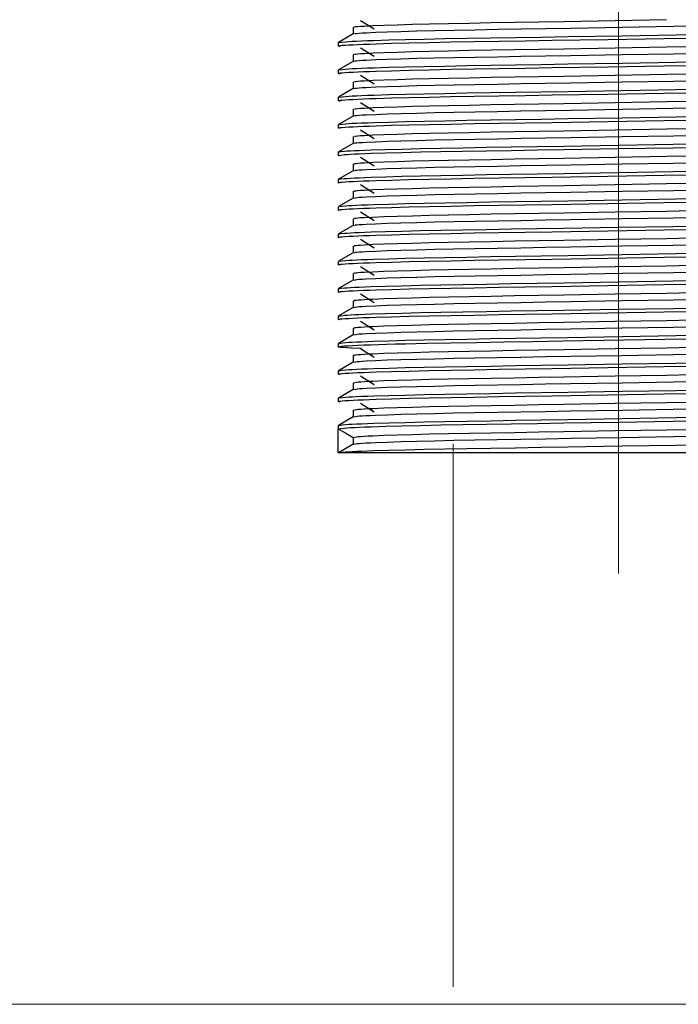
# Model space of a CAD drawing. Header units: millimetres. Extents: x 262469 to 275208, y -32539 to 9411.
# Tile 127 of 256: x 268096 to 268110, y -14149 to -14129. Entities that reach past the tile are written whole.
import ezdxf

# ---------------------------------------------------------------- set-up
doc = ezdxf.new("R2010")
doc.units = ezdxf.units.MM
doc.header["$LTSCALE"] = 100
doc.layers.add('$ IE_TELETECHNIKA', color=5, linetype='Continuous', lineweight=30)

msp = doc.modelspace()

# ---------------------------------------------------------------- linework, layer by layer
at = {"layer": '$ IE_TELETECHNIKA', "color": 7, "linetype": 'Continuous', "lineweight": 5, "ltscale": 20.32}
for p, q in [((268108.499, -14140.486), (268108.499, -14122.219)), ((268105.042, -14149.123), (268105.042, -14137.785))]:
    msp.add_line(p, q, dxfattribs=at)
at = {"layer": '$ IE_TELETECHNIKA', "color": 7, "linetype": 'Continuous'}
for p, q in [((268103.103, -14128.931), (268103.389, -14129.11)), ((268102.952, -14129.214), (268102.643, -14129.393)), ((268102.95, -14129.074), (268102.95, -14129.216)), ((268102.95, -14129.074), (268102.95, -14129.216)), ((268102.641, -14129.395), (268102.641, -14129.467)), ((268102.68, -14129.477), (268102.667, -14129.473)), ((268103.103, -14129.503), (268103.389, -14129.681)), ((268102.952, -14129.786), (268102.643, -14129.965)), ((268102.95, -14129.645), (268102.95, -14129.787)), ((268102.95, -14129.645), (268102.95, -14129.787)), ((268102.641, -14129.967), (268102.641, -14130.038)), ((268102.68, -14130.048), (268102.667, -14130.045)), ((268102.95, -14130.217), (268102.95, -14130.358)), ((268102.95, -14130.217), (268102.95, -14130.358)), ((268103.103, -14130.074), (268103.389, -14130.253)), ((268102.952, -14130.357), (268102.643, -14130.536)), ((268102.641, -14130.538), (268102.641, -14130.609)), ((268102.68, -14130.619), (268102.667, -14130.616)), ((268103.103, -14130.645), (268103.389, -14130.824)), ((268102.95, -14130.788), (268102.95, -14130.93)), ((268102.95, -14130.788), (268102.95, -14130.93)), ((268102.952, -14130.929), (268102.643, -14131.107)), ((268102.641, -14131.109), (268102.641, -14131.181)), ((268103.103, -14131.217), (268103.389, -14131.395)), ((268102.95, -14131.359), (268102.95, -14131.501)), ((268102.95, -14131.359), (268102.95, -14131.501)), ((268102.641, -14131.681), (268102.641, -14131.752)), ((268102.952, -14131.5), (268102.643, -14131.679)), ((268103.103, -14131.788), (268103.389, -14131.967)), ((268102.952, -14132.072), (268102.643, -14132.25)), ((268102.95, -14131.931), (268102.95, -14132.073)), ((268102.95, -14131.931), (268102.95, -14132.073)), ((268102.641, -14132.252), (268102.641, -14132.324)), ((268102.95, -14132.502), (268102.95, -14132.644)), ((268102.95, -14132.502), (268102.95, -14132.644)), ((268103.103, -14132.36), (268103.389, -14132.538)), ((268102.952, -14132.643), (268102.643, -14132.822)), ((268102.641, -14132.824), (268102.641, -14132.895)), ((268102.95, -14133.074), (268102.95, -14133.215)), ((268102.95, -14133.074), (268102.95, -14133.215)), ((268103.103, -14132.931), (268103.389, -14133.11)), ((268102.952, -14133.214), (268102.643, -14133.393)), ((268102.641, -14133.395), (268102.641, -14133.467)), ((268103.103, -14133.502), (268103.389, -14133.681)), ((268102.95, -14133.645), (268102.95, -14133.787)), ((268102.95, -14133.645), (268102.95, -14133.787)), ((268102.952, -14133.786), (268102.643, -14133.964)), ((268102.641, -14133.967), (268102.641, -14134.038)), ((268103.103, -14134.074), (268103.389, -14134.252)), ((268102.952, -14134.357), (268102.643, -14134.536)), ((268102.95, -14134.217), (268102.95, -14134.358)), ((268102.95, -14134.217), (268102.95, -14134.358)), ((268102.641, -14134.538), (268102.641, -14134.609)), ((268103.103, -14134.645), (268103.389, -14134.824)), ((268102.952, -14134.929), (268102.643, -14135.107)), ((268102.95, -14134.788), (268102.95, -14134.93)), ((268102.95, -14134.788), (268102.95, -14134.93)), ((268102.641, -14135.109), (268102.641, -14135.181)), ((268102.95, -14135.359), (268102.95, -14135.501)), ((268102.95, -14135.359), (268102.95, -14135.501)), ((268103.103, -14135.217), (268103.389, -14135.395)), ((268102.952, -14135.5), (268102.643, -14135.679)), ((268102.641, -14135.681), (268102.641, -14135.752)), ((268102.68, -14135.762), (268102.641, -14135.752)), ((268103.103, -14135.788), (268103.389, -14135.967)), ((268102.95, -14135.931), (268102.95, -14136.073)), ((268102.95, -14135.931), (268102.95, -14136.073)), ((268102.952, -14136.071), (268102.643, -14136.25)), ((268102.641, -14136.252), (268102.641, -14136.324)), ((268102.68, -14136.333), (268102.667, -14136.33)), ((268103.103, -14136.359), (268103.389, -14136.538)), ((268102.95, -14136.502), (268102.95, -14136.644)), ((268102.95, -14136.502), (268102.95, -14136.644)), ((268102.641, -14136.824), (268102.641, -14136.895)), ((268102.952, -14136.643), (268102.643, -14136.822)), ((268102.68, -14136.905), (268102.667, -14136.902)), ((268103.103, -14136.931), (268103.389, -14137.109)), ((268102.952, -14137.214), (268102.643, -14137.393)), ((268102.95, -14137.074), (268102.95, -14137.215)), ((268102.95, -14137.074), (268102.95, -14137.215)), ((268102.641, -14137.395), (268102.641, -14137.461)), ((268102.641, -14137.966), (268102.641, -14137.466)), ((268102.95, -14137.645), (268102.95, -14137.787)), ((268102.952, -14137.786), (268102.643, -14137.964)), ((268114.357, -14137.966), (268102.641, -14137.966))]:
    msp.add_line(p, q, dxfattribs=at)
at = {"layer": '$ IE_TELETECHNIKA', "color": 0, "linetype": 'Continuous', "lineweight": 5, "ltscale": 16}
msp.add_line((268358.672, -14149.491), (268029.705, -14149.491), dxfattribs=at)
at = {"layer": '$ IE_TELETECHNIKA', "color": 7, "linetype": 'Continuous'}
for points in [[(268102.98, -14129.074), (268102.981, -14129.066), (268103.004, -14129.061), (268103.046, -14129.057), (268103.107, -14129.053), (268103.182, -14129.048), (268103.367, -14129.039), (268103.596, -14129.03), (268103.87, -14129.02), (268104.189, -14129.011), (268104.55, -14129.002), (268104.947, -14128.993), (268105.379, -14128.985), (268105.839, -14128.977), (268106.325, -14128.968), (268106.832, -14128.96), (268107.354, -14128.951), (268108.427, -14128.932), (268109.502, -14128.914)], [(268102.982, -14129.214), (268102.98, -14129.21), (268102.99, -14129.206), (268103.023, -14129.202), (268103.075, -14129.197), (268103.144, -14129.193), (268103.228, -14129.188), (268103.425, -14129.179), (268103.665, -14129.17), (268103.951, -14129.161), (268104.282, -14129.152), (268104.654, -14129.143), (268105.061, -14129.134), (268105.5, -14129.125), (268105.968, -14129.117), (268106.46, -14129.109), (268106.971, -14129.1), (268107.497, -14129.091), (268108.572, -14129.073), (268109.644, -14129.054), (268110.167, -14129.045)], [(268102.667, -14129.473), (268102.639, -14129.465), (268102.65, -14129.46), (268102.679, -14129.456), (268102.724, -14129.451), (268102.784, -14129.447), (268102.86, -14129.442), (268102.949, -14129.438), (268103.051, -14129.433), (268103.167, -14129.428), (268103.295, -14129.424), (268103.436, -14129.419), (268103.756, -14129.409), (268104.125, -14129.4), (268104.538, -14129.39), (268104.992, -14129.381), (268105.481, -14129.373), (268106, -14129.364), (268106.544, -14129.356), (268107.108, -14129.347), (268108.273, -14129.327), (268109.448, -14129.308), (268110.023, -14129.299)], [(268102.663, -14129.393), (268102.719, -14129.385), (268102.8, -14129.376), (268102.858, -14129.372), (268102.931, -14129.367), (268103.021, -14129.363), (268103.128, -14129.358), (268103.25, -14129.353), (268103.386, -14129.349), (268103.695, -14129.339), (268104.046, -14129.33), (268104.437, -14129.321), (268104.865, -14129.312), (268105.328, -14129.304), (268105.822, -14129.296), (268106.341, -14129.287), (268106.881, -14129.279), (268107.437, -14129.27), (268108.572, -14129.251), (268109.704, -14129.233), (268110.256, -14129.224)], [(268102.98, -14129.645), (268102.982, -14129.637), (268103.005, -14129.633), (268103.047, -14129.628), (268103.107, -14129.624), (268103.181, -14129.62), (268103.367, -14129.61), (268103.596, -14129.601), (268103.87, -14129.592), (268104.189, -14129.583), (268104.55, -14129.574), (268104.947, -14129.565), (268105.378, -14129.556), (268105.839, -14129.548), (268106.325, -14129.54), (268106.832, -14129.531), (268107.354, -14129.522), (268108.427, -14129.504), (268109.502, -14129.485), (268110.027, -14129.476)], [(268102.982, -14129.786), (268102.992, -14129.778), (268103.023, -14129.773), (268103.075, -14129.769), (268103.144, -14129.764), (268103.227, -14129.76), (268103.425, -14129.751), (268103.665, -14129.742), (268103.951, -14129.732), (268104.281, -14129.723), (268104.653, -14129.714), (268105.06, -14129.705), (268105.499, -14129.697), (268105.967, -14129.689), (268106.459, -14129.68), (268106.97, -14129.672), (268107.496, -14129.662), (268108.571, -14129.644), (268109.644, -14129.626), (268110.166, -14129.617)], [(268102.663, -14129.964), (268102.719, -14129.956), (268102.8, -14129.947), (268102.858, -14129.943), (268102.931, -14129.939), (268103.021, -14129.934), (268103.128, -14129.929), (268103.25, -14129.925), (268103.386, -14129.92), (268103.695, -14129.911), (268104.046, -14129.902), (268104.437, -14129.893), (268104.865, -14129.884), (268105.328, -14129.875), (268105.822, -14129.867), (268106.341, -14129.859), (268106.881, -14129.85), (268107.436, -14129.841), (268108.571, -14129.823), (268109.704, -14129.804), (268110.256, -14129.795)], [(268102.667, -14130.045), (268102.639, -14130.036), (268102.65, -14130.032), (268102.679, -14130.027), (268102.724, -14130.023), (268102.784, -14130.018), (268102.86, -14130.014), (268102.949, -14130.009), (268103.051, -14130.005), (268103.167, -14130), (268103.295, -14129.995), (268103.436, -14129.99), (268103.756, -14129.981), (268104.125, -14129.971), (268104.538, -14129.962), (268104.992, -14129.953), (268105.481, -14129.944), (268106, -14129.936), (268106.544, -14129.927), (268107.108, -14129.918), (268108.274, -14129.899), (268109.448, -14129.88), (268110.023, -14129.87)], [(268102.979, -14130.217), (268102.984, -14130.208), (268103.006, -14130.204), (268103.047, -14130.2), (268103.107, -14130.195), (268103.181, -14130.191), (268103.367, -14130.182), (268103.596, -14130.173), (268103.87, -14130.163), (268104.189, -14130.154), (268104.549, -14130.145), (268104.947, -14130.136), (268105.378, -14130.128), (268105.839, -14130.119), (268106.325, -14130.111), (268106.832, -14130.102), (268107.354, -14130.093), (268108.426, -14130.075), (268109.501, -14130.057), (268110.027, -14130.048)], [(268102.982, -14130.357), (268102.993, -14130.349), (268103.024, -14130.345), (268103.075, -14130.34), (268103.143, -14130.336), (268103.226, -14130.331), (268103.424, -14130.322), (268103.665, -14130.313), (268103.95, -14130.304), (268104.281, -14130.294), (268104.652, -14130.285), (268105.059, -14130.277), (268105.499, -14130.268), (268105.967, -14130.26), (268106.458, -14130.252), (268106.97, -14130.243), (268107.496, -14130.234), (268108.571, -14130.215), (268109.643, -14130.197), (268110.166, -14130.188)], [(268102.667, -14130.616), (268102.639, -14130.607), (268102.65, -14130.603), (268102.679, -14130.599), (268102.724, -14130.594), (268102.784, -14130.59), (268102.86, -14130.585), (268102.949, -14130.581), (268103.051, -14130.576), (268103.167, -14130.571), (268103.295, -14130.566), (268103.436, -14130.562), (268103.756, -14130.552), (268104.125, -14130.543), (268104.538, -14130.533), (268104.992, -14130.524), (268105.481, -14130.516), (268106, -14130.507), (268106.544, -14130.498), (268107.108, -14130.489), (268108.274, -14130.47), (268109.448, -14130.451), (268110.023, -14130.442)], [(268102.663, -14130.536), (268102.719, -14130.527), (268102.8, -14130.519), (268102.858, -14130.514), (268102.931, -14130.51), (268103.021, -14130.505), (268103.128, -14130.501), (268103.25, -14130.496), (268103.386, -14130.492), (268103.695, -14130.482), (268104.046, -14130.473), (268104.437, -14130.464), (268104.865, -14130.455), (268105.328, -14130.447), (268105.821, -14130.439), (268106.341, -14130.43), (268106.881, -14130.422), (268107.436, -14130.413), (268108.571, -14130.394), (268109.704, -14130.376), (268110.255, -14130.367)], [(268102.978, -14130.788), (268102.985, -14130.78), (268103.007, -14130.776), (268103.048, -14130.771), (268103.107, -14130.767), (268103.181, -14130.762), (268103.367, -14130.753), (268103.596, -14130.744), (268103.87, -14130.735), (268104.189, -14130.725), (268104.549, -14130.716), (268104.947, -14130.708), (268105.378, -14130.699), (268105.839, -14130.691), (268106.325, -14130.682), (268106.831, -14130.674), (268107.354, -14130.665), (268108.426, -14130.646), (268109.501, -14130.628), (268110.027, -14130.619)], [(268102.982, -14130.929), (268102.995, -14130.92), (268103.025, -14130.916), (268103.075, -14130.912), (268103.143, -14130.907), (268103.225, -14130.903), (268103.423, -14130.894), (268103.664, -14130.884), (268103.95, -14130.875), (268104.28, -14130.866), (268104.651, -14130.857), (268105.058, -14130.848), (268105.498, -14130.84), (268105.965, -14130.831), (268106.457, -14130.823), (268106.969, -14130.814), (268107.495, -14130.805), (268108.57, -14130.787), (268109.642, -14130.768), (268110.165, -14130.759)], [(268102.667, -14131.187), (268102.639, -14131.179), (268102.65, -14131.175), (268102.679, -14131.17), (268102.724, -14131.166), (268102.784, -14131.161), (268102.86, -14131.157), (268102.949, -14131.152), (268103.051, -14131.147), (268103.167, -14131.143), (268103.295, -14131.138), (268103.436, -14131.133), (268103.756, -14131.123), (268104.125, -14131.114), (268104.538, -14131.105), (268104.992, -14131.096), (268105.481, -14131.087), (268106, -14131.079), (268106.544, -14131.07), (268107.108, -14131.061), (268108.274, -14131.042), (268109.448, -14131.023), (268110.023, -14131.013)], [(268102.663, -14131.107), (268102.719, -14131.099), (268102.8, -14131.09), (268102.858, -14131.086), (268102.931, -14131.081), (268103.021, -14131.077), (268103.128, -14131.072), (268103.25, -14131.068), (268103.386, -14131.063), (268103.695, -14131.054), (268104.046, -14131.044), (268104.437, -14131.035), (268104.865, -14131.027), (268105.328, -14131.018), (268105.821, -14131.01), (268106.341, -14131.002), (268106.881, -14130.993), (268107.436, -14130.984), (268108.571, -14130.965), (268109.704, -14130.947), (268110.255, -14130.938)], [(268102.977, -14131.359), (268102.986, -14131.351), (268103.008, -14131.347), (268103.049, -14131.343), (268103.107, -14131.338), (268103.181, -14131.334), (268103.366, -14131.325), (268103.596, -14131.315), (268103.87, -14131.306), (268104.189, -14131.297), (268104.549, -14131.288), (268104.947, -14131.279), (268105.378, -14131.27), (268105.839, -14131.262), (268106.325, -14131.254), (268106.831, -14131.245), (268107.354, -14131.236), (268108.426, -14131.218), (268109.501, -14131.199), (268110.027, -14131.19)], [(268102.982, -14131.5), (268102.997, -14131.492), (268103.027, -14131.488), (268103.076, -14131.483), (268103.144, -14131.479), (268103.226, -14131.474), (268103.424, -14131.465), (268103.666, -14131.456), (268103.951, -14131.446), (268104.282, -14131.437), (268104.653, -14131.428), (268105.06, -14131.42), (268105.5, -14131.411), (268105.968, -14131.403), (268106.46, -14131.394), (268106.971, -14131.386), (268107.497, -14131.377), (268108.572, -14131.358), (268109.644, -14131.34), (268110.166, -14131.331)], [(268102.641, -14131.681), (268102.695, -14131.672), (268102.772, -14131.664), (268102.826, -14131.659), (268102.894, -14131.655), (268102.979, -14131.65), (268103.08, -14131.646), (268103.196, -14131.641), (268103.326, -14131.636), (268103.627, -14131.627), (268103.972, -14131.618), (268104.358, -14131.609), (268104.783, -14131.6), (268105.244, -14131.591), (268105.736, -14131.583), (268106.256, -14131.574), (268106.798, -14131.566), (268107.355, -14131.557), (268108.498, -14131.538), (268109.641, -14131.519), (268110.199, -14131.51)], [(268102.641, -14131.752), (268102.695, -14131.744), (268102.772, -14131.735), (268102.826, -14131.731), (268102.894, -14131.726), (268102.979, -14131.722), (268103.08, -14131.717), (268103.196, -14131.713), (268103.326, -14131.708), (268103.627, -14131.698), (268103.972, -14131.689), (268104.358, -14131.68), (268104.783, -14131.671), (268105.244, -14131.663), (268105.736, -14131.654), (268106.256, -14131.646), (268106.798, -14131.637), (268107.355, -14131.628), (268108.498, -14131.609), (268109.641, -14131.591), (268110.199, -14131.582)], [(268102.975, -14131.931), (268102.987, -14131.923), (268103.009, -14131.918), (268103.049, -14131.914), (268103.107, -14131.91), (268103.18, -14131.905), (268103.366, -14131.896), (268103.596, -14131.887), (268103.87, -14131.877), (268104.189, -14131.868), (268104.549, -14131.859), (268104.947, -14131.85), (268105.378, -14131.842), (268105.839, -14131.834), (268106.325, -14131.825), (268106.831, -14131.817), (268107.354, -14131.808), (268108.426, -14131.789), (268109.501, -14131.771), (268110.027, -14131.762)], [(268102.641, -14132.252), (268102.695, -14132.244), (268102.772, -14132.235), (268102.826, -14132.231), (268102.894, -14132.226), (268102.979, -14132.222), (268103.08, -14132.217), (268103.196, -14132.213), (268103.326, -14132.208), (268103.627, -14132.198), (268103.972, -14132.189), (268104.358, -14132.18), (268104.783, -14132.171), (268105.244, -14132.163), (268105.736, -14132.154), (268106.256, -14132.146), (268106.798, -14132.137), (268107.355, -14132.128), (268108.498, -14132.109), (268109.641, -14132.091), (268110.199, -14132.082)], [(268102.982, -14132.071), (268102.998, -14132.063), (268103.028, -14132.059), (268103.077, -14132.055), (268103.143, -14132.05), (268103.225, -14132.046), (268103.424, -14132.036), (268103.665, -14132.027), (268103.951, -14132.018), (268104.281, -14132.009), (268104.652, -14132), (268105.06, -14131.991), (268105.499, -14131.982), (268105.967, -14131.974), (268106.459, -14131.966), (268106.97, -14131.957), (268107.496, -14131.948), (268108.571, -14131.93), (268109.643, -14131.911), (268110.166, -14131.902)], [(268102.667, -14132.33), (268102.639, -14132.322), (268102.65, -14132.317), (268102.679, -14132.313), (268102.724, -14132.309), (268102.784, -14132.304), (268102.86, -14132.299), (268102.949, -14132.295), (268103.051, -14132.29), (268103.167, -14132.285), (268103.295, -14132.281), (268103.436, -14132.276), (268103.756, -14132.266), (268104.125, -14132.257), (268104.538, -14132.248), (268104.992, -14132.239), (268105.481, -14132.23), (268106, -14132.221), (268106.544, -14132.213), (268107.108, -14132.204), (268108.273, -14132.185), (268109.448, -14132.165), (268110.023, -14132.156)], [(268102.974, -14132.502), (268102.988, -14132.494), (268103.01, -14132.49), (268103.05, -14132.485), (268103.107, -14132.481), (268103.18, -14132.477), (268103.366, -14132.467), (268103.596, -14132.458), (268103.87, -14132.449), (268104.189, -14132.44), (268104.549, -14132.431), (268104.947, -14132.422), (268105.378, -14132.413), (268105.839, -14132.405), (268106.324, -14132.397), (268106.831, -14132.388), (268107.353, -14132.379), (268108.426, -14132.361), (268109.501, -14132.342), (268110.026, -14132.333)], [(268102.981, -14132.643), (268103, -14132.635), (268103.029, -14132.63), (268103.077, -14132.626), (268103.143, -14132.622), (268103.224, -14132.617), (268103.423, -14132.608), (268103.665, -14132.599), (268103.95, -14132.589), (268104.281, -14132.58), (268104.652, -14132.571), (268105.059, -14132.562), (268105.498, -14132.554), (268105.966, -14132.546), (268106.458, -14132.537), (268106.969, -14132.529), (268107.495, -14132.52), (268108.571, -14132.501), (268109.643, -14132.483), (268110.165, -14132.474)], [(268102.663, -14132.821), (268102.719, -14132.813), (268102.8, -14132.804), (268102.858, -14132.8), (268102.931, -14132.796), (268103.021, -14132.791), (268103.128, -14132.787), (268103.25, -14132.782), (268103.386, -14132.777), (268103.695, -14132.768), (268104.046, -14132.759), (268104.437, -14132.75), (268104.865, -14132.741), (268105.328, -14132.733), (268105.822, -14132.724), (268106.341, -14132.716), (268106.881, -14132.707), (268107.436, -14132.698), (268108.571, -14132.68), (268109.704, -14132.661), (268110.256, -14132.652)], [(268102.667, -14132.902), (268102.639, -14132.893), (268102.65, -14132.889), (268102.679, -14132.884), (268102.724, -14132.88), (268102.784, -14132.875), (268102.86, -14132.871), (268102.949, -14132.866), (268103.051, -14132.862), (268103.167, -14132.857), (268103.295, -14132.852), (268103.436, -14132.847), (268103.756, -14132.838), (268104.125, -14132.828), (268104.538, -14132.819), (268104.992, -14132.81), (268105.481, -14132.801), (268106, -14132.793), (268106.544, -14132.784), (268107.108, -14132.775), (268108.274, -14132.756), (268109.448, -14132.737), (268110.023, -14132.727)], [(268102.972, -14133.074), (268102.989, -14133.065), (268103.011, -14133.061), (268103.051, -14133.057), (268103.108, -14133.052), (268103.18, -14133.048), (268103.366, -14133.039), (268103.596, -14133.03), (268103.87, -14133.02), (268104.189, -14133.011), (268104.549, -14133.002), (268104.947, -14132.993), (268105.378, -14132.985), (268105.838, -14132.976), (268106.324, -14132.968), (268106.831, -14132.959), (268107.353, -14132.951), (268108.425, -14132.932), (268109.5, -14132.914), (268110.026, -14132.905)], [(268102.98, -14133.214), (268103.001, -14133.206), (268103.029, -14133.202), (268103.077, -14133.197), (268103.143, -14133.193), (268103.223, -14133.188), (268103.422, -14133.179), (268103.664, -14133.17), (268103.95, -14133.161), (268104.28, -14133.152), (268104.651, -14133.143), (268105.058, -14133.134), (268105.497, -14133.125), (268105.965, -14133.117), (268106.457, -14133.109), (268106.969, -14133.1), (268107.495, -14133.091), (268108.57, -14133.072), (268109.642, -14133.054), (268110.165, -14133.045)], [(268102.667, -14133.473), (268102.639, -14133.464), (268102.65, -14133.46), (268102.679, -14133.456), (268102.724, -14133.451), (268102.784, -14133.447), (268102.86, -14133.442), (268102.949, -14133.438), (268103.051, -14133.433), (268103.167, -14133.428), (268103.295, -14133.423), (268103.436, -14133.419), (268103.756, -14133.409), (268104.125, -14133.4), (268104.538, -14133.39), (268104.992, -14133.381), (268105.481, -14133.373), (268106, -14133.364), (268106.544, -14133.355), (268107.108, -14133.346), (268108.273, -14133.327), (268109.448, -14133.308), (268110.023, -14133.299)], [(268102.641, -14133.395), (268102.695, -14133.387), (268102.772, -14133.378), (268102.826, -14133.374), (268102.894, -14133.369), (268102.979, -14133.365), (268103.08, -14133.36), (268103.196, -14133.355), (268103.326, -14133.351), (268103.627, -14133.341), (268103.972, -14133.332), (268104.358, -14133.323), (268104.783, -14133.314), (268105.244, -14133.305), (268105.736, -14133.297), (268106.256, -14133.289), (268106.798, -14133.28), (268107.355, -14133.271), (268108.498, -14133.252), (268109.641, -14133.234), (268110.199, -14133.225)], [(268102.97, -14133.645), (268102.989, -14133.637), (268103.012, -14133.633), (268103.051, -14133.628), (268103.108, -14133.624), (268103.18, -14133.619), (268103.365, -14133.61), (268103.596, -14133.601), (268103.87, -14133.592), (268104.188, -14133.583), (268104.549, -14133.573), (268104.947, -14133.565), (268105.378, -14133.556), (268105.838, -14133.548), (268106.324, -14133.539), (268106.831, -14133.531), (268107.353, -14133.522), (268108.425, -14133.504), (268109.5, -14133.485), (268110.026, -14133.476)], [(268102.979, -14133.786), (268103.002, -14133.777), (268103.03, -14133.773), (268103.078, -14133.769), (268103.142, -14133.764), (268103.223, -14133.76), (268103.421, -14133.751), (268103.663, -14133.741), (268103.949, -14133.732), (268104.279, -14133.723), (268104.65, -14133.714), (268105.057, -14133.705), (268105.497, -14133.697), (268105.964, -14133.688), (268106.456, -14133.68), (268106.968, -14133.671), (268107.494, -14133.662), (268108.569, -14133.644), (268109.642, -14133.625), (268110.164, -14133.617)], [(268102.667, -14134.044), (268102.639, -14134.036), (268102.65, -14134.032), (268102.679, -14134.027), (268102.724, -14134.023), (268102.784, -14134.018), (268102.86, -14134.014), (268102.949, -14134.009), (268103.051, -14134.004), (268103.167, -14134), (268103.295, -14133.995), (268103.436, -14133.99), (268103.756, -14133.98), (268104.125, -14133.971), (268104.538, -14133.962), (268104.992, -14133.953), (268105.481, -14133.944), (268106, -14133.936), (268106.544, -14133.927), (268107.108, -14133.918), (268108.274, -14133.899), (268109.448, -14133.88), (268110.023, -14133.87)], [(268102.663, -14133.964), (268102.719, -14133.956), (268102.8, -14133.947), (268102.858, -14133.943), (268102.931, -14133.938), (268103.021, -14133.934), (268103.128, -14133.929), (268103.25, -14133.925), (268103.386, -14133.92), (268103.695, -14133.911), (268104.046, -14133.902), (268104.437, -14133.893), (268104.865, -14133.884), (268105.328, -14133.875), (268105.821, -14133.867), (268106.341, -14133.859), (268106.881, -14133.85), (268107.436, -14133.841), (268108.571, -14133.822), (268109.704, -14133.804), (268110.255, -14133.795)], [(268102.968, -14134.216), (268102.99, -14134.208), (268103.013, -14134.204), (268103.052, -14134.2), (268103.108, -14134.195), (268103.18, -14134.191), (268103.365, -14134.182), (268103.595, -14134.172), (268103.87, -14134.163), (268104.188, -14134.154), (268104.549, -14134.145), (268104.947, -14134.136), (268105.378, -14134.128), (268105.838, -14134.119), (268106.324, -14134.111), (268106.831, -14134.102), (268107.353, -14134.093), (268108.425, -14134.075), (268109.5, -14134.056), (268110.026, -14134.047)], [(268102.978, -14134.357), (268103.003, -14134.349), (268103.032, -14134.345), (268103.079, -14134.34), (268103.144, -14134.336), (268103.224, -14134.331), (268103.423, -14134.322), (268103.665, -14134.313), (268103.951, -14134.304), (268104.281, -14134.294), (268104.652, -14134.285), (268105.059, -14134.277), (268105.499, -14134.268), (268105.967, -14134.26), (268106.459, -14134.251), (268106.97, -14134.243), (268107.496, -14134.234), (268108.571, -14134.215), (268109.643, -14134.197), (268110.166, -14134.188)], [(268102.667, -14134.616), (268102.639, -14134.607), (268102.65, -14134.603), (268102.679, -14134.599), (268102.724, -14134.594), (268102.784, -14134.59), (268102.86, -14134.585), (268102.949, -14134.58), (268103.051, -14134.576), (268103.167, -14134.571), (268103.295, -14134.566), (268103.436, -14134.561), (268103.756, -14134.552), (268104.125, -14134.542), (268104.538, -14134.533), (268104.992, -14134.524), (268105.481, -14134.516), (268106, -14134.507), (268106.544, -14134.498), (268107.108, -14134.489), (268108.274, -14134.47), (268109.448, -14134.451), (268110.023, -14134.442)], [(268102.641, -14134.538), (268102.695, -14134.529), (268102.772, -14134.521), (268102.826, -14134.516), (268102.894, -14134.512), (268102.979, -14134.507), (268103.08, -14134.503), (268103.196, -14134.498), (268103.326, -14134.493), (268103.627, -14134.484), (268103.972, -14134.475), (268104.358, -14134.466), (268104.783, -14134.457), (268105.244, -14134.448), (268105.736, -14134.44), (268106.256, -14134.431), (268106.798, -14134.423), (268107.355, -14134.414), (268108.498, -14134.395), (268109.641, -14134.376), (268110.199, -14134.367)], [(268102.965, -14134.788), (268102.99, -14134.78), (268103.014, -14134.775), (268103.053, -14134.771), (268103.109, -14134.767), (268103.18, -14134.762), (268103.266, -14134.758), (268103.365, -14134.753), (268103.595, -14134.744), (268103.87, -14134.735), (268104.188, -14134.725), (268104.549, -14134.716), (268104.946, -14134.707), (268105.378, -14134.699), (268105.838, -14134.691), (268106.324, -14134.682), (268106.831, -14134.674), (268107.353, -14134.665), (268108.425, -14134.646), (268109.5, -14134.628), (268110.026, -14134.619)], [(268102.976, -14134.929), (268103.004, -14134.92), (268103.033, -14134.916), (268103.079, -14134.912), (268103.143, -14134.907), (268103.223, -14134.903), (268103.422, -14134.893), (268103.664, -14134.884), (268103.95, -14134.875), (268104.28, -14134.866), (268104.651, -14134.857), (268105.058, -14134.848), (268105.498, -14134.84), (268105.966, -14134.831), (268106.458, -14134.823), (268106.969, -14134.814), (268107.495, -14134.805), (268108.57, -14134.787), (268109.643, -14134.768), (268110.165, -14134.759)], [(268102.641, -14135.109), (268102.695, -14135.101), (268102.772, -14135.092), (268102.826, -14135.088), (268102.894, -14135.083), (268102.979, -14135.079), (268103.08, -14135.074), (268103.196, -14135.07), (268103.326, -14135.065), (268103.627, -14135.056), (268103.972, -14135.046), (268104.358, -14135.037), (268104.783, -14135.028), (268105.244, -14135.02), (268105.736, -14135.011), (268106.256, -14135.003), (268106.798, -14134.994), (268107.355, -14134.985), (268108.498, -14134.966), (268109.641, -14134.948), (268110.199, -14134.939)], [(268102.667, -14135.187), (268102.639, -14135.179), (268102.65, -14135.174), (268102.679, -14135.17), (268102.724, -14135.166), (268102.784, -14135.161), (268102.86, -14135.157), (268102.949, -14135.152), (268103.051, -14135.147), (268103.167, -14135.142), (268103.295, -14135.138), (268103.436, -14135.133), (268103.756, -14135.123), (268104.125, -14135.114), (268104.538, -14135.105), (268104.992, -14135.096), (268105.481, -14135.087), (268106, -14135.078), (268106.544, -14135.07), (268107.108, -14135.061), (268108.274, -14135.042), (268109.448, -14135.022), (268110.023, -14135.013)], [(268102.963, -14135.359), (268102.99, -14135.351), (268103.015, -14135.347), (268103.054, -14135.343), (268103.109, -14135.338), (268103.18, -14135.334), (268103.266, -14135.329), (268103.365, -14135.324), (268103.595, -14135.315), (268103.87, -14135.306), (268104.188, -14135.297), (268104.549, -14135.288), (268104.946, -14135.279), (268105.378, -14135.27), (268105.838, -14135.262), (268106.324, -14135.254), (268106.83, -14135.245), (268107.353, -14135.236), (268108.425, -14135.218), (268109.5, -14135.199), (268110.026, -14135.19)], [(268102.974, -14135.5), (268103.004, -14135.492), (268103.034, -14135.487), (268103.08, -14135.483), (268103.144, -14135.479), (268103.223, -14135.474), (268103.421, -14135.465), (268103.664, -14135.456), (268103.95, -14135.446), (268104.28, -14135.437), (268104.651, -14135.428), (268105.058, -14135.419), (268105.497, -14135.411), (268105.965, -14135.403), (268106.457, -14135.394), (268106.968, -14135.386), (268107.494, -14135.377), (268108.57, -14135.358), (268109.642, -14135.34), (268110.165, -14135.331)], [(268103.123, -14135.788), (268102.913, -14135.778), (268102.821, -14135.773), (268102.743, -14135.768), (268102.686, -14135.763), (268102.652, -14135.758), (268102.641, -14135.753), (268102.647, -14135.749), (268102.671, -14135.744), (268102.711, -14135.739), (268102.769, -14135.734), (268102.844, -14135.729), (268102.937, -14135.724), (268103.047, -14135.719), (268103.174, -14135.713), (268103.317, -14135.708), (268103.476, -14135.703), (268103.651, -14135.698), (268103.84, -14135.692), (268104.044, -14135.687), (268104.261, -14135.682), (268104.491, -14135.677), (268104.987, -14135.667), (268105.527, -14135.658), (268106.102, -14135.648), (268106.707, -14135.638), (268107.334, -14135.628), (268109.906, -14135.586)], [(268102.663, -14135.679), (268102.719, -14135.67), (268102.8, -14135.662), (268102.858, -14135.657), (268102.931, -14135.653), (268103.021, -14135.648), (268103.128, -14135.644), (268103.25, -14135.639), (268103.386, -14135.634), (268103.695, -14135.625), (268104.046, -14135.616), (268104.437, -14135.607), (268104.865, -14135.598), (268105.328, -14135.59), (268105.822, -14135.581), (268106.341, -14135.573), (268106.881, -14135.564), (268107.436, -14135.555), (268108.571, -14135.537), (268109.704, -14135.518), (268110.256, -14135.509)], [(268102.96, -14135.931), (268102.99, -14135.922), (268103.016, -14135.918), (268103.054, -14135.914), (268103.11, -14135.91), (268103.181, -14135.905), (268103.266, -14135.9), (268103.364, -14135.896), (268103.595, -14135.887), (268103.87, -14135.877), (268104.188, -14135.868), (268104.549, -14135.859), (268104.946, -14135.85), (268105.378, -14135.842), (268105.838, -14135.834), (268106.324, -14135.825), (268106.83, -14135.817), (268107.353, -14135.808), (268108.425, -14135.789), (268109.5, -14135.771), (268110.025, -14135.762)], [(268102.972, -14136.071), (268103.005, -14136.063), (268103.035, -14136.059), (268103.08, -14136.055), (268103.143, -14136.05), (268103.222, -14136.046), (268103.42, -14136.036), (268103.663, -14136.027), (268103.949, -14136.018), (268104.279, -14136.009), (268104.649, -14136), (268105.057, -14135.991), (268105.496, -14135.983), (268105.964, -14135.974), (268106.456, -14135.966), (268106.967, -14135.957), (268107.493, -14135.948), (268108.568, -14135.93), (268109.641, -14135.911), (268110.164, -14135.902)], [(268102.667, -14136.33), (268102.639, -14136.322), (268102.65, -14136.317), (268102.679, -14136.313), (268102.724, -14136.308), (268102.784, -14136.304), (268102.86, -14136.299), (268102.949, -14136.295), (268103.051, -14136.29), (268103.167, -14136.285), (268103.295, -14136.281), (268103.436, -14136.276), (268103.756, -14136.266), (268104.125, -14136.257), (268104.538, -14136.247), (268104.992, -14136.238), (268105.481, -14136.23), (268106, -14136.221), (268106.544, -14136.213), (268107.108, -14136.203), (268108.273, -14136.184), (268109.448, -14136.165), (268110.023, -14136.156)], [(268102.663, -14136.25), (268102.719, -14136.241), (268102.8, -14136.233), (268102.858, -14136.229), (268102.931, -14136.224), (268103.021, -14136.22), (268103.128, -14136.215), (268103.25, -14136.21), (268103.386, -14136.206), (268103.695, -14136.196), (268104.046, -14136.187), (268104.437, -14136.178), (268104.865, -14136.169), (268105.328, -14136.161), (268105.822, -14136.153), (268106.341, -14136.144), (268106.881, -14136.136), (268107.436, -14136.127), (268108.571, -14136.108), (268109.704, -14136.09), (268110.256, -14136.081)], [(268102.957, -14136.502), (268102.989, -14136.494), (268103.055, -14136.485), (268103.11, -14136.481), (268103.181, -14136.476), (268103.266, -14136.472), (268103.364, -14136.467), (268103.595, -14136.458), (268103.87, -14136.449), (268104.189, -14136.44), (268104.549, -14136.43), (268104.946, -14136.422), (268105.377, -14136.413), (268105.838, -14136.405), (268106.324, -14136.397), (268106.83, -14136.388), (268107.353, -14136.379), (268108.425, -14136.361), (268109.499, -14136.342), (268110.025, -14136.333)], [(268102.97, -14136.643), (268103.006, -14136.634), (268103.036, -14136.63), (268103.082, -14136.626), (268103.145, -14136.621), (268103.223, -14136.617), (268103.421, -14136.608), (268103.664, -14136.598), (268103.951, -14136.589), (268104.281, -14136.58), (268104.651, -14136.571), (268105.059, -14136.562), (268105.498, -14136.554), (268105.966, -14136.546), (268106.458, -14136.537), (268106.969, -14136.528), (268107.495, -14136.519), (268108.57, -14136.501), (268109.643, -14136.483), (268110.165, -14136.474)], [(268102.667, -14136.902), (268102.639, -14136.893), (268102.65, -14136.889), (268102.679, -14136.884), (268102.724, -14136.88), (268102.784, -14136.875), (268102.86, -14136.871), (268102.949, -14136.866), (268103.051, -14136.861), (268103.167, -14136.857), (268103.295, -14136.852), (268103.436, -14136.847), (268103.756, -14136.838), (268104.125, -14136.828), (268104.538, -14136.819), (268104.992, -14136.81), (268105.481, -14136.801), (268106, -14136.793), (268106.544, -14136.784), (268107.108, -14136.775), (268108.274, -14136.756), (268109.448, -14136.737), (268110.023, -14136.727)], [(268102.663, -14136.821), (268102.719, -14136.813), (268102.8, -14136.804), (268102.858, -14136.8), (268102.931, -14136.795), (268103.021, -14136.791), (268103.128, -14136.786), (268103.25, -14136.782), (268103.386, -14136.777), (268103.695, -14136.768), (268104.046, -14136.759), (268104.437, -14136.75), (268104.865, -14136.741), (268105.328, -14136.732), (268105.822, -14136.724), (268106.341, -14136.716), (268106.881, -14136.707), (268107.436, -14136.698), (268108.571, -14136.68), (268109.704, -14136.661), (268110.256, -14136.652)], [(268102.953, -14137.074), (268102.989, -14137.065), (268103.056, -14137.057), (268103.111, -14137.052), (268103.181, -14137.048), (268103.266, -14137.043), (268103.364, -14137.039), (268103.595, -14137.029), (268103.87, -14137.02), (268104.189, -14137.011), (268104.549, -14137.002), (268104.946, -14136.993), (268105.377, -14136.985), (268105.838, -14136.976), (268106.324, -14136.968), (268106.83, -14136.959), (268107.352, -14136.95), (268108.424, -14136.932), (268109.499, -14136.914), (268110.025, -14136.905)], [(268102.663, -14137.393), (268102.719, -14137.384), (268102.8, -14137.376), (268102.858, -14137.371), (268102.931, -14137.367), (268103.021, -14137.362), (268103.128, -14137.358), (268103.25, -14137.353), (268103.386, -14137.349), (268103.695, -14137.339), (268104.046, -14137.33), (268104.437, -14137.321), (268104.865, -14137.312), (268105.328, -14137.304), (268105.822, -14137.296), (268106.341, -14137.287), (268106.881, -14137.278), (268107.437, -14137.269), (268108.572, -14137.251), (268109.704, -14137.232), (268110.256, -14137.224)], [(268102.967, -14137.214), (268103.006, -14137.206), (268103.037, -14137.202), (268103.082, -14137.197), (268103.145, -14137.193), (268103.223, -14137.188), (268103.315, -14137.184), (268103.421, -14137.179), (268103.664, -14137.17), (268103.95, -14137.161), (268104.28, -14137.151), (268104.651, -14137.142), (268105.058, -14137.134), (268105.497, -14137.125), (268105.965, -14137.117), (268106.457, -14137.109), (268106.969, -14137.1), (268107.494, -14137.091), (268108.57, -14137.072), (268109.642, -14137.054), (268110.165, -14137.045)], [(268102.641, -14137.466), (268102.695, -14137.458), (268102.772, -14137.449), (268102.826, -14137.445), (268102.894, -14137.44), (268102.979, -14137.436), (268103.08, -14137.431), (268103.196, -14137.427), (268103.326, -14137.422), (268103.627, -14137.413), (268103.972, -14137.403), (268104.358, -14137.394), (268104.783, -14137.385), (268105.244, -14137.377), (268105.736, -14137.368), (268106.256, -14137.36), (268106.798, -14137.351), (268107.355, -14137.342), (268108.498, -14137.324), (268109.641, -14137.305), (268110.199, -14137.296)], [(268102.641, -14137.466), (268102.814, -14137.566), (268102.95, -14137.645)], [(268102.95, -14137.645), (268102.988, -14137.637), (268103.057, -14137.628), (268103.111, -14137.624), (268103.181, -14137.619), (268103.266, -14137.615), (268103.364, -14137.61), (268103.595, -14137.601), (268103.87, -14137.592), (268104.189, -14137.582), (268104.549, -14137.573), (268104.947, -14137.565), (268105.378, -14137.556), (268105.838, -14137.548), (268106.324, -14137.539), (268106.83, -14137.531), (268107.353, -14137.522), (268108.425, -14137.503), (268109.499, -14137.485), (268110.025, -14137.476)], [(268102.965, -14137.786), (268103.005, -14137.777), (268103.037, -14137.773), (268103.083, -14137.769), (268103.145, -14137.764), (268103.223, -14137.76), (268103.315, -14137.755), (268103.42, -14137.751), (268103.663, -14137.741), (268103.95, -14137.732), (268104.279, -14137.723), (268104.65, -14137.714), (268105.057, -14137.705), (268105.497, -14137.697), (268105.964, -14137.688), (268106.456, -14137.68), (268106.968, -14137.671), (268107.494, -14137.662), (268108.569, -14137.644), (268109.642, -14137.625), (268110.164, -14137.616)], [(268102.663, -14137.964), (268102.719, -14137.956), (268102.8, -14137.947), (268102.858, -14137.943), (268102.931, -14137.938), (268103.021, -14137.934), (268103.128, -14137.929), (268103.25, -14137.925), (268103.386, -14137.92), (268103.695, -14137.911), (268104.046, -14137.901), (268104.437, -14137.892), (268104.865, -14137.884), (268105.328, -14137.875), (268105.822, -14137.867), (268106.341, -14137.859), (268106.881, -14137.85), (268107.436, -14137.841), (268108.571, -14137.822), (268109.704, -14137.804), (268110.256, -14137.795)]]:
    msp.add_lwpolyline(points, dxfattribs=at)

doc.saveas('drawing.dxf')
